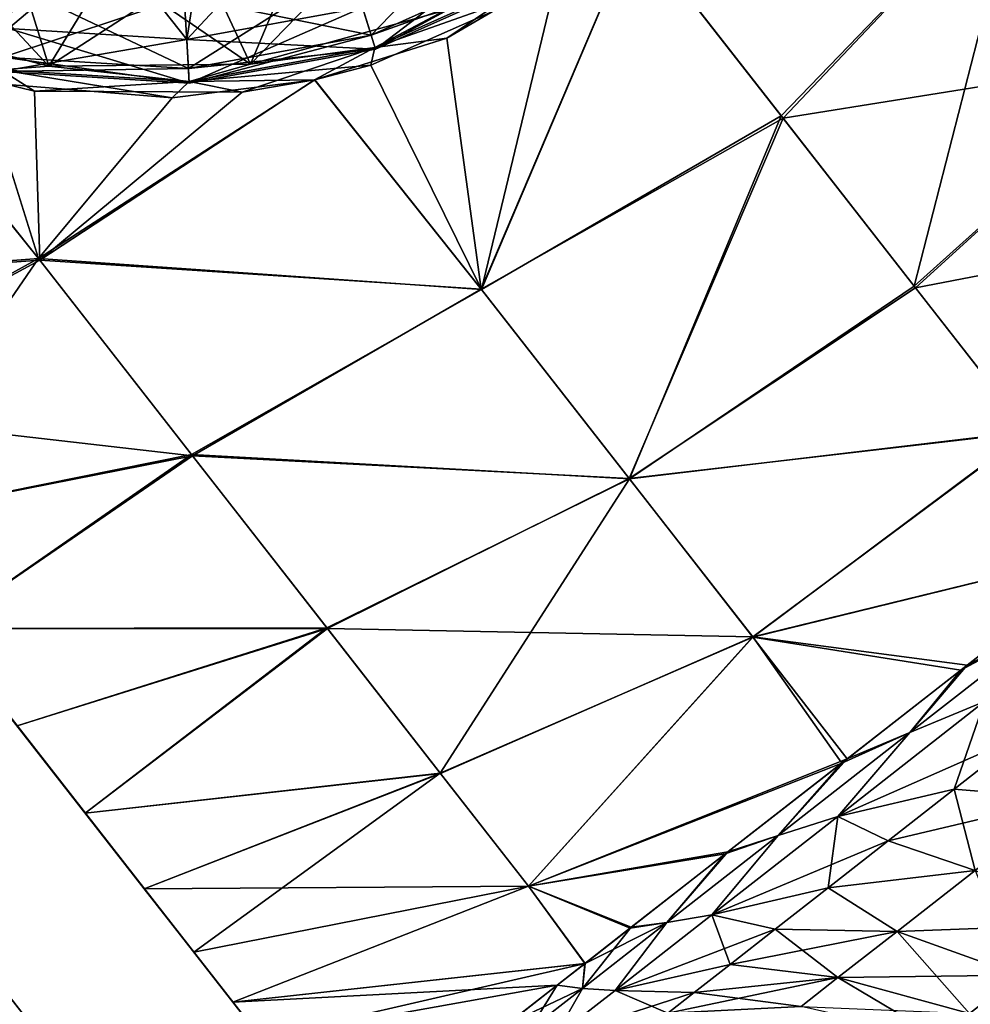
# Model space of a CAD drawing. Header units: millimetres. Extents: x -84 to 84, y -375 to 242.
# Tile 88 of 166: x 59.99 to 67.7, y 39.45 to 47.43. Entities that reach past the tile are written whole.
import ezdxf

# ---------------------------------------------------------------- set-up
doc = ezdxf.new("R2010")
doc.units = ezdxf.units.MM
doc.header["$LTSCALE"] = 81.481481
for name, color, linetype in [('105', 7, 'CONTINUOUS'), ('106', 7, 'CONTINUOUS'), ('107', 7, 'CONTINUOUS'), ('123', 7, 'CONTINUOUS'), ('124', 7, 'CONTINUOUS'), ('125', 7, 'CONTINUOUS'), ('62', 7, 'CONTINUOUS'), ('63', 7, 'CONTINUOUS'), ('67', 7, 'CONTINUOUS'), ('77', 7, 'CONTINUOUS'), ('78', 7, 'CONTINUOUS'), ('82', 7, 'CONTINUOUS'), ('87', 7, 'CONTINUOUS'), ('88', 7, 'CONTINUOUS'), ('90', 7, 'CONTINUOUS'), ('92', 7, 'CONTINUOUS'), ('95', 7, 'CONTINUOUS'), ('96', 7, 'CONTINUOUS')]:
    doc.layers.add(name, color=color, linetype=linetype)

msp = doc.modelspace()

# ---------------------------------------------------------------- linework, layer by layer
at = {"layer": '105', "color": 7, "linetype": 'CONTINUOUS', "true_color": 0xa2afbf}
for points in [[(63.4414, 47.5067, -3.7355), (61.8657, 47.0697, -3.7355), (62.9925, 48.2333, -4.1441), (63.4414, 47.5067, -3.7355)], [(62.9925, 48.2333, -4.1441), (61.8657, 47.0697, -3.7355), (62.2552, 48.0001, -4.1441), (62.9925, 48.2333, -4.1441)], [(62.2552, 48.0001, -4.1441), (61.8657, 47.0697, -3.7355), (61.4922, 47.8743, -4.1441), (62.2552, 48.0001, -4.1441)], [(60.2307, 47.0554, -3.7355), (58.6478, 47.4648, -3.7355), (59.9515, 47.9526, -4.1441), (60.2307, 47.0554, -3.7355)], [(60.719, 47.8584, -4.1441), (60.2307, 47.0554, -3.7355), (59.9515, 47.9526, -4.1441), (60.719, 47.8584, -4.1441)], [(61.8657, 47.0697, -3.7355), (60.2307, 47.0554, -3.7355), (61.4922, 47.8743, -4.1441), (61.8657, 47.0697, -3.7355)], [(61.4922, 47.8743, -4.1441), (60.2307, 47.0554, -3.7355), (60.719, 47.8584, -4.1441), (61.4922, 47.8743, -4.1441)]]:
    msp.add_3dface(points, dxfattribs=at)
at = {"layer": '106', "color": 7, "linetype": 'CONTINUOUS', "true_color": 0xa2afbf}
for points in [[(64.983, 48.1723, -3.4182), (63.4593, 47.2823, -3.4159), (64.2725, 47.8318, -3.5608), (64.983, 48.1723, -3.4182)], [(63.4593, 47.2823, -3.4159), (62.8754, 47.2053, -3.5608), (64.2725, 47.8318, -3.5608), (63.4593, 47.2823, -3.4159)], [(62.8754, 47.2053, -3.5608), (63.4414, 47.5067, -3.7355), (64.2725, 47.8318, -3.5608), (62.8754, 47.2053, -3.5608)], [(61.8657, 47.0697, -3.7355), (63.4414, 47.5067, -3.7355), (62.8754, 47.2053, -3.5608), (61.8657, 47.0697, -3.7355)], [(58.6478, 47.4648, -3.7355), (60.2307, 47.0554, -3.7355), (59.8409, 47.0258, -3.5608), (58.6478, 47.4648, -3.7355)], [(63.4593, 47.2823, -3.4159), (62.3855, 46.9449, -3.4148), (62.8754, 47.2053, -3.5608), (63.4593, 47.2823, -3.4159)], [(61.7988, 46.8433, -3.4143), (61.369, 46.9313, -3.5608), (62.8754, 47.2053, -3.5608), (61.7988, 46.8433, -3.4143)], [(61.369, 46.9313, -3.5608), (61.8657, 47.0697, -3.7355), (62.8754, 47.2053, -3.5608), (61.369, 46.9313, -3.5608)], [(62.3855, 46.9449, -3.4148), (61.7988, 46.8433, -3.4143), (62.8754, 47.2053, -3.5608), (62.3855, 46.9449, -3.4148)], [(60.1142, 46.8522, -3.4135), (58.8062, 47.172, -3.413), (59.8409, 47.0258, -3.5608), (60.1142, 46.8522, -3.4135)], [(59.8409, 47.0258, -3.5608), (60.2307, 47.0554, -3.7355), (61.369, 46.9313, -3.5608), (59.8409, 47.0258, -3.5608)], [(60.1142, 46.8522, -3.4135), (59.8409, 47.0258, -3.5608), (61.369, 46.9313, -3.5608), (60.1142, 46.8522, -3.4135)], [(60.2307, 47.0554, -3.7355), (61.8657, 47.0697, -3.7355), (61.369, 46.9313, -3.5608), (60.2307, 47.0554, -3.7355)], [(61.7988, 46.8433, -3.4143), (60.1142, 46.8522, -3.4135), (61.369, 46.9313, -3.5608), (61.7988, 46.8433, -3.4143)]]:
    msp.add_3dface(points, dxfattribs=at)
at = {"layer": '107', "color": 7, "linetype": 'CONTINUOUS', "true_color": 0xa2afbf}
for points in [[(62.6719, 47.8616, -21.1315), (63.9178, 48.4203, -21.1315), (62.8444, 47.3054, -19.4944), (62.6719, 47.8616, -21.1315)], [(62.8444, 47.3054, -19.4944), (63.9178, 48.4203, -21.1315), (64.2183, 47.9216, -19.4944), (62.8444, 47.3054, -19.4944)], [(59.9899, 48.1489, -14.5268), (59.9024, 47.3593, -16.0597), (60.7292, 48.0581, -14.5268), (59.9899, 48.1489, -14.5268)], [(59.9024, 47.3593, -16.0597), (61.349, 47.2698, -16.0597), (60.7292, 48.0581, -14.5268), (59.9024, 47.3593, -16.0597)], [(60.7292, 48.0581, -14.5268), (61.349, 47.2698, -16.0597), (61.4738, 48.0735, -14.5268), (60.7292, 48.0581, -14.5268)], [(61.349, 47.2698, -16.0597), (62.775, 47.5291, -16.0597), (61.4738, 48.0735, -14.5268), (61.349, 47.2698, -16.0597)], [(62.8444, 47.3054, -19.4944), (64.2183, 47.9216, -19.4944), (62.8796, 47.1918, -17.761), (62.8444, 47.3054, -19.4944)], [(62.8796, 47.1918, -17.761), (64.2183, 47.9216, -19.4944), (64.2797, 47.8197, -17.761), (62.8796, 47.1918, -17.761)], [(61.3285, 47.6172, -21.1315), (62.6719, 47.8616, -21.1315), (61.3629, 47.036, -19.4944), (61.3285, 47.6172, -21.1315)], [(61.3629, 47.036, -19.4944), (62.6719, 47.8616, -21.1315), (62.8444, 47.3054, -19.4944), (61.3629, 47.036, -19.4944)], [(62.8796, 47.1918, -17.761), (64.2797, 47.8197, -17.761), (62.775, 47.5291, -16.0597), (62.8796, 47.1918, -17.761)], [(59.9656, 47.7015, -21.1315), (61.3285, 47.6172, -21.1315), (59.8599, 47.1289, -19.4944), (59.9656, 47.7015, -21.1315)], [(59.8599, 47.1289, -19.4944), (61.3285, 47.6172, -21.1315), (61.3629, 47.036, -19.4944), (59.8599, 47.1289, -19.4944)], [(61.349, 47.2698, -16.0597), (62.8796, 47.1918, -17.761), (62.775, 47.5291, -16.0597), (61.349, 47.2698, -16.0597)], [(59.8383, 47.012, -17.761), (61.3699, 46.9173, -17.761), (59.9024, 47.3593, -16.0597), (59.8383, 47.012, -17.761)], [(59.9024, 47.3593, -16.0597), (61.3699, 46.9173, -17.761), (61.349, 47.2698, -16.0597), (59.9024, 47.3593, -16.0597)], [(61.3699, 46.9173, -17.761), (62.8796, 47.1918, -17.761), (61.349, 47.2698, -16.0597), (61.3699, 46.9173, -17.761)], [(61.3629, 47.036, -19.4944), (62.8444, 47.3054, -19.4944), (61.3699, 46.9173, -17.761), (61.3629, 47.036, -19.4944)], [(61.3699, 46.9173, -17.761), (62.8444, 47.3054, -19.4944), (62.8796, 47.1918, -17.761), (61.3699, 46.9173, -17.761)], [(59.8599, 47.1289, -19.4944), (61.3629, 47.036, -19.4944), (59.8383, 47.012, -17.761), (59.8599, 47.1289, -19.4944)], [(59.8383, 47.012, -17.761), (61.3629, 47.036, -19.4944), (61.3699, 46.9173, -17.761), (59.8383, 47.012, -17.761)]]:
    msp.add_3dface(points, dxfattribs=at)
at = {"layer": '123', "color": 7, "linetype": 'CONTINUOUS', "true_color": 0xa2afbf}
for points in [[(58.6481, 47.4647, 22.5855), (60.2309, 47.0554, 22.5855), (59.2051, 48.1551, 22.9941), (58.6481, 47.4647, 22.5855)], [(59.2051, 48.1551, 22.9941), (60.2309, 47.0554, 22.5855), (59.9515, 47.9526, 22.9941), (59.2051, 48.1551, 22.9941)], [(61.4922, 47.8743, 22.9941), (61.8657, 47.0697, 22.5855), (62.2552, 48.0001, 22.9941), (61.4922, 47.8743, 22.9941)], [(61.8657, 47.0697, 22.5855), (63.4411, 47.5066, 22.5855), (62.2552, 48.0001, 22.9941), (61.8657, 47.0697, 22.5855)], [(59.9515, 47.9526, 22.9941), (60.2309, 47.0554, 22.5855), (60.719, 47.8584, 22.9941), (59.9515, 47.9526, 22.9941)], [(60.2309, 47.0554, 22.5855), (61.8657, 47.0697, 22.5855), (60.719, 47.8584, 22.9941), (60.2309, 47.0554, 22.5855)], [(60.719, 47.8584, 22.9941), (61.8657, 47.0697, 22.5855), (61.4922, 47.8743, 22.9941), (60.719, 47.8584, 22.9941)]]:
    msp.add_3dface(points, dxfattribs=at)
at = {"layer": '124', "color": 7, "linetype": 'CONTINUOUS', "true_color": 0xa2afbf}
for points in [[(62.8754, 47.2053, 22.4108), (64.3358, 47.7255, 22.2673), (64.2725, 47.8318, 22.4108), (62.8754, 47.2053, 22.4108)], [(63.4411, 47.5066, 22.5855), (62.8754, 47.2053, 22.4108), (64.2725, 47.8318, 22.4108), (63.4411, 47.5066, 22.5855)], [(62.8429, 47.064, 22.2654), (64.3358, 47.7255, 22.2673), (62.8754, 47.2053, 22.4108), (62.8429, 47.064, 22.2654)], [(63.4411, 47.5066, 22.5855), (61.8657, 47.0697, 22.5855), (62.8754, 47.2053, 22.4108), (63.4411, 47.5066, 22.5855)], [(60.2309, 47.0554, 22.5855), (58.6481, 47.4647, 22.5855), (59.8409, 47.0258, 22.4108), (60.2309, 47.0554, 22.5855)], [(61.369, 46.9313, 22.4108), (62.8429, 47.064, 22.2654), (62.8754, 47.2053, 22.4108), (61.369, 46.9313, 22.4108)], [(61.8657, 47.0697, 22.5855), (61.369, 46.9313, 22.4108), (62.8754, 47.2053, 22.4108), (61.8657, 47.0697, 22.5855)], [(59.6978, 46.923, 22.2634), (61.2315, 46.7979, 22.2644), (59.8409, 47.0258, 22.4108), (59.6978, 46.923, 22.2634)], [(60.2309, 47.0554, 22.5855), (59.8409, 47.0258, 22.4108), (61.369, 46.9313, 22.4108), (60.2309, 47.0554, 22.5855)], [(59.8409, 47.0258, 22.4108), (61.2315, 46.7979, 22.2644), (61.369, 46.9313, 22.4108), (59.8409, 47.0258, 22.4108)], [(61.8657, 47.0697, 22.5855), (60.2309, 47.0554, 22.5855), (61.369, 46.9313, 22.4108), (61.8657, 47.0697, 22.5855)], [(62.3869, 46.9451, 22.2648), (62.8429, 47.064, 22.2654), (61.369, 46.9313, 22.4108), (62.3869, 46.9451, 22.2648)], [(61.2315, 46.7979, 22.2644), (62.3869, 46.9451, 22.2648), (61.369, 46.9313, 22.4108), (61.2315, 46.7979, 22.2644)]]:
    msp.add_3dface(points, dxfattribs=at)
at = {"layer": '125', "color": 7, "linetype": 'CONTINUOUS', "true_color": 0xa2afbf}
for points in [[(60.7292, 48.0581, 33.3768), (59.9024, 47.3593, 34.9097), (59.9899, 48.1489, 33.3768), (60.7292, 48.0581, 33.3768)], [(62.775, 47.5291, 34.9097), (61.349, 47.2698, 34.9097), (62.2086, 48.1946, 33.3768), (62.775, 47.5291, 34.9097)], [(62.2086, 48.1946, 33.3768), (61.349, 47.2698, 34.9097), (61.4738, 48.0735, 33.3768), (62.2086, 48.1946, 33.3768)], [(61.349, 47.2698, 34.9097), (59.9024, 47.3593, 34.9097), (60.7292, 48.0581, 33.3768), (61.349, 47.2698, 34.9097)], [(61.4738, 48.0735, 33.3768), (61.349, 47.2698, 34.9097), (60.7292, 48.0581, 33.3768), (61.4738, 48.0735, 33.3768)], [(64.0974, 48.1222, 34.9097), (62.8796, 47.1918, 36.611), (62.775, 47.5291, 34.9097), (64.0974, 48.1222, 34.9097)], [(64.2797, 47.8197, 36.611), (62.8796, 47.1918, 36.611), (64.0974, 48.1222, 34.9097), (64.2797, 47.8197, 36.611)], [(64.2183, 47.9216, 38.3444), (62.6719, 47.8616, 39.9815), (62.8444, 47.3054, 38.3444), (64.2183, 47.9216, 38.3444)], [(64.2183, 47.9216, 38.3444), (62.8444, 47.3054, 38.3444), (64.2797, 47.8197, 36.611), (64.2183, 47.9216, 38.3444)], [(62.6719, 47.8616, 39.9815), (61.3285, 47.6172, 39.9815), (62.8444, 47.3054, 38.3444), (62.6719, 47.8616, 39.9815)], [(64.2797, 47.8197, 36.611), (62.8444, 47.3054, 38.3444), (62.8796, 47.1918, 36.611), (64.2797, 47.8197, 36.611)], [(61.3629, 47.036, 38.3444), (59.9656, 47.7015, 39.9815), (59.8599, 47.1289, 38.3444), (61.3629, 47.036, 38.3444)], [(61.3285, 47.6172, 39.9815), (59.9656, 47.7015, 39.9815), (61.3629, 47.036, 38.3444), (61.3285, 47.6172, 39.9815)], [(62.8444, 47.3054, 38.3444), (61.3285, 47.6172, 39.9815), (61.3629, 47.036, 38.3444), (62.8444, 47.3054, 38.3444)], [(62.775, 47.5291, 34.9097), (61.3699, 46.9173, 36.611), (61.349, 47.2698, 34.9097), (62.775, 47.5291, 34.9097)], [(62.8796, 47.1918, 36.611), (61.3699, 46.9173, 36.611), (62.775, 47.5291, 34.9097), (62.8796, 47.1918, 36.611)], [(61.349, 47.2698, 34.9097), (59.8383, 47.012, 36.611), (59.9024, 47.3593, 34.9097), (61.349, 47.2698, 34.9097)], [(61.3699, 46.9173, 36.611), (59.8383, 47.012, 36.611), (61.349, 47.2698, 34.9097), (61.3699, 46.9173, 36.611)], [(62.8444, 47.3054, 38.3444), (61.3629, 47.036, 38.3444), (62.8796, 47.1918, 36.611), (62.8444, 47.3054, 38.3444)], [(62.8796, 47.1918, 36.611), (61.3629, 47.036, 38.3444), (61.3699, 46.9173, 36.611), (62.8796, 47.1918, 36.611)], [(61.3699, 46.9173, 36.611), (59.8599, 47.1289, 38.3444), (59.8383, 47.012, 36.611), (61.3699, 46.9173, 36.611)], [(61.3629, 47.036, 38.3444), (59.8599, 47.1289, 38.3444), (61.3699, 46.9173, 36.611), (61.3629, 47.036, 38.3444)]]:
    msp.add_3dface(points, dxfattribs=at)
at = {"layer": '62', "color": 7, "linetype": 'CONTINUOUS', "true_color": 0xa2afbf}
for points in [[(60.0305, 39.3583, 8.1506), (59.8918, 39.5359, 6.9188), (58.4935, 41.3256, 7.5255), (60.0305, 39.3583, 8.1506)], [(58.6327, 41.1474, 9.425), (60.0305, 39.3583, 8.1506), (58.4935, 41.3256, 7.5255), (58.6327, 41.1474, 9.425)], [(60.0305, 39.3584, 10.6997), (60.0797, 39.2954, 9.425), (58.4936, 41.3255, 11.3237), (60.0305, 39.3584, 10.6997)], [(58.4936, 41.3255, 11.3237), (60.0797, 39.2954, 9.425), (58.6327, 41.1474, 9.425), (58.4936, 41.3255, 11.3237)], [(59.8918, 39.536, 11.9318), (60.0305, 39.3584, 10.6997), (58.4936, 41.3255, 11.3237), (59.8918, 39.536, 11.9318)], [(60.0797, 39.2954, 9.425), (60.0305, 39.3583, 8.1506), (58.6327, 41.1474, 9.425), (60.0797, 39.2954, 9.425)]]:
    msp.add_3dface(points, dxfattribs=at)
at = {"layer": '63', "color": 7, "linetype": 'CONTINUOUS', "true_color": 0xa2afbf}
msp.add_3dface([(59.8918, 39.5359, 6.9188), (60.0305, 39.3583, 8.1506), (45.9477, 25.0605, 6.466), (59.8918, 39.5359, 6.9188)], dxfattribs=at)
at = {"layer": '67', "color": 7, "linetype": 'CONTINUOUS', "true_color": 0xa2afbf}
msp.add_3dface([(60.0305, 39.3584, 10.6997), (59.8918, 39.536, 11.9318), (45.9477, 25.0605, 12.384), (60.0305, 39.3584, 10.6997)], dxfattribs=at)
at = {"layer": '77', "color": 7, "linetype": 'CONTINUOUS', "true_color": 0xa2afbf}
for points in [[(48.9732, 55.7851, 16.9072), (48.4937, 56.3988, 15.8097), (60.525, 40.9995, 16.9072), (48.9732, 55.7851, 16.9072)], [(60.525, 40.9995, 16.9072), (48.4937, 56.3988, 15.8097), (54.7491, 48.3923, 15.9249), (60.525, 40.9995, 16.9072)], [(60.525, 40.9995, 1.9428), (61.0045, 40.3857, 3.0403), (48.9732, 55.7851, 1.9428), (60.525, 40.9995, 1.9428)], [(48.9732, 55.7851, 1.9428), (61.0045, 40.3857, 3.0403), (54.7491, 48.3923, 2.9251), (48.9732, 55.7851, 1.9428)], [(49.5251, 55.0787, 0.9398), (60.525, 40.9995, 1.9428), (48.9732, 55.7851, 1.9428), (49.5251, 55.0787, 0.9398)], [(59.9731, 41.7058, 17.9102), (48.9732, 55.7851, 16.9072), (60.525, 40.9995, 16.9072), (59.9731, 41.7058, 17.9102)], [(59.9731, 41.7058, 0.9398), (60.525, 40.9995, 1.9428), (49.5251, 55.0787, 0.9398), (59.9731, 41.7058, 0.9398)], [(54.7491, 48.3923, 2.9251), (61.0045, 40.3857, 3.0403), (55.7847, 47.0668, 3.1464), (54.7491, 48.3923, 2.9251)], [(61.0045, 40.3857, 15.8097), (60.525, 40.9995, 16.9072), (54.7491, 48.3923, 15.9249), (61.0045, 40.3857, 15.8097)], [(55.7847, 47.0668, 15.7036), (61.0045, 40.3857, 15.8097), (54.7491, 48.3923, 15.9249), (55.7847, 47.0668, 15.7036)], [(61.0045, 40.3857, 3.0403), (61.4055, 39.8724, 4.2189), (55.7847, 47.0668, 3.1464), (61.0045, 40.3857, 3.0403)], [(55.7847, 47.0668, 3.1464), (61.4055, 39.8724, 4.2189), (56.7502, 45.831, 3.7961), (55.7847, 47.0668, 3.1464)], [(56.7502, 45.831, 15.0539), (61.0045, 40.3857, 15.8097), (55.7847, 47.0668, 15.7036), (56.7502, 45.831, 15.0539)], [(56.7502, 45.831, 3.7961), (61.4055, 39.8724, 4.2189), (57.5786, 44.7707, 4.8285), (56.7502, 45.831, 3.7961)], [(61.4055, 39.8724, 14.6311), (61.0045, 40.3857, 15.8097), (56.7502, 45.831, 15.0539), (61.4055, 39.8724, 14.6311)], [(57.5786, 44.7707, 14.0215), (61.4055, 39.8724, 14.6311), (56.7502, 45.831, 15.0539), (57.5786, 44.7707, 14.0215)], [(61.4055, 39.8724, 4.2189), (61.7225, 39.4667, 5.462), (57.5786, 44.7707, 4.8285), (61.4055, 39.8724, 4.2189)], [(57.5786, 44.7707, 4.8285), (61.7225, 39.4667, 5.462), (58.2149, 43.9563, 6.1754), (57.5786, 44.7707, 4.8285)], [(61.7225, 39.4667, 13.388), (61.4055, 39.8724, 14.6311), (57.5786, 44.7707, 14.0215), (61.7225, 39.4667, 13.388)], [(58.2149, 43.9563, 12.6746), (61.7225, 39.4667, 13.388), (57.5786, 44.7707, 14.0215), (58.2149, 43.9563, 12.6746)], [(61.7225, 39.4667, 5.462), (61.9517, 39.1733, 6.7546), (58.2149, 43.9563, 6.1754), (61.7225, 39.4667, 5.462)], [(58.2149, 43.9563, 6.1754), (61.9517, 39.1733, 6.7546), (58.6144, 43.4448, 7.7425), (58.2149, 43.9563, 6.1754)], [(61.9517, 39.1733, 12.0954), (61.7225, 39.4667, 13.388), (58.2149, 43.9563, 12.6746), (61.9517, 39.1733, 12.0954)], [(58.6144, 43.4448, 11.1075), (61.9517, 39.1733, 12.0954), (58.2149, 43.9563, 12.6746), (58.6144, 43.4448, 11.1075)], [(62.0905, 38.9957, 8.0802), (62.137, 38.9361, 9.425), (58.6144, 43.4448, 7.7425), (62.0905, 38.9957, 8.0802)], [(62.137, 38.9361, 9.425), (58.7509, 43.2702, 9.425), (58.6144, 43.4448, 7.7425), (62.137, 38.9361, 9.425)], [(61.9517, 39.1733, 6.7546), (62.0905, 38.9957, 8.0802), (58.6144, 43.4448, 7.7425), (61.9517, 39.1733, 6.7546)], [(62.0905, 38.9957, 10.7698), (61.9517, 39.1733, 12.0954), (58.6144, 43.4448, 11.1075), (62.0905, 38.9957, 10.7698)], [(58.7509, 43.2702, 9.425), (62.0905, 38.9957, 10.7698), (58.6144, 43.4448, 11.1075), (58.7509, 43.2702, 9.425)], [(62.137, 38.9361, 9.425), (62.0905, 38.9957, 10.7698), (58.7509, 43.2702, 9.425), (62.137, 38.9361, 9.425)]]:
    msp.add_3dface(points, dxfattribs=at)
at = {"layer": '78', "color": 7, "linetype": 'CONTINUOUS', "true_color": 0xa2afbf}
for points in [[(64.983, 48.1723, -3.4182), (68.1196, 48.6772, -2.1956), (66.1862, 46.632, -2.2293), (64.983, 48.1723, -3.4182)], [(68.1196, 48.6772, -2.1956), (69.3243, 47.1352, -0.5687), (66.1862, 46.632, -2.2293), (68.1196, 48.6772, -2.1956)], [(63.4593, 47.2823, -3.4159), (64.983, 48.1723, -3.4182), (63.7368, 45.2478, -2.1906), (63.4593, 47.2823, -3.4159)], [(64.983, 48.1723, -3.4182), (66.1862, 46.632, -2.2293), (63.7368, 45.2478, -2.1906), (64.983, 48.1723, -3.4182)], [(62.3855, 46.9449, -3.4148), (63.4593, 47.2823, -3.4159), (63.7368, 45.2478, -2.1906), (62.3855, 46.9449, -3.4148)], [(60.157, 45.4809, -2.6336), (57.1889, 45.2694, -1.9016), (58.8062, 47.172, -3.413), (60.157, 45.4809, -2.6336)], [(60.157, 45.4809, -2.6336), (58.8062, 47.172, -3.413), (60.1142, 46.8522, -3.4135), (60.157, 45.4809, -2.6336)], [(66.1862, 46.632, -2.2293), (69.3243, 47.1352, -0.5687), (67.259, 45.2589, -0.7441), (66.1862, 46.632, -2.2293)], [(69.3243, 47.1352, -0.5687), (70.3295, 45.8486, 1.3833), (67.259, 45.2589, -0.7441), (69.3243, 47.1352, -0.5687)], [(60.157, 45.4809, -2.6336), (62.3855, 46.9449, -3.4148), (63.7368, 45.2478, -2.1906), (60.157, 45.4809, -2.6336)], [(62.3855, 46.9449, -3.4148), (60.157, 45.4809, -2.6336), (61.7988, 46.8433, -3.4143), (62.3855, 46.9449, -3.4148)], [(61.7988, 46.8433, -3.4143), (60.157, 45.4809, -2.6336), (60.1142, 46.8522, -3.4135), (61.7988, 46.8433, -3.4143)], [(63.7368, 45.2478, -2.1906), (66.1862, 46.632, -2.2293), (64.9372, 43.7113, -0.569), (63.7368, 45.2478, -2.1906)], [(66.1862, 46.632, -2.2293), (67.259, 45.2589, -0.7441), (64.9372, 43.7113, -0.569), (66.1862, 46.632, -2.2293)], [(67.259, 45.2589, -0.7441), (70.3295, 45.8486, 1.3833), (68.1732, 44.0888, 0.9987), (67.259, 45.2589, -0.7441)], [(57.9543, 44.2898, -1.3868), (57.1889, 45.2694, -1.9016), (60.157, 45.4809, -2.6336), (57.9543, 44.2898, -1.3868)], [(61.395, 43.8964, -1.4723), (57.9543, 44.2898, -1.3868), (60.157, 45.4809, -2.6336), (61.395, 43.8964, -1.4723)], [(61.395, 43.8964, -1.4723), (60.157, 45.4809, -2.6336), (63.7368, 45.2478, -2.1906), (61.395, 43.8964, -1.4723)], [(61.395, 43.8964, -1.4723), (63.7368, 45.2478, -2.1906), (64.9372, 43.7113, -0.569), (61.395, 43.8964, -1.4723)], [(67.259, 45.2589, -0.7441), (68.1732, 44.0888, 0.9987), (64.9372, 43.7113, -0.569), (67.259, 45.2589, -0.7441)], [(58.6799, 43.3611, -0.7355), (57.9543, 44.2898, -1.3868), (61.395, 43.8964, -1.4723), (58.6799, 43.3611, -0.7355)], [(64.9372, 43.7113, -0.569), (68.1732, 44.0888, 0.9987), (65.9395, 42.4284, 1.3754), (64.9372, 43.7113, -0.569)], [(68.1732, 44.0888, 0.9987), (68.9035, 43.1526, 2.951), (65.9395, 42.4284, 1.3754), (68.1732, 44.0888, 0.9987)], [(59.3556, 42.4962, 0.0434), (58.6799, 43.3611, -0.7355), (61.395, 43.8964, -1.4723), (59.3556, 42.4962, 0.0434)], [(62.4897, 42.4951, 0.0208), (59.3556, 42.4962, 0.0434), (61.395, 43.8964, -1.4723), (62.4897, 42.4951, 0.0208)], [(62.4897, 42.4951, 0.0208), (61.395, 43.8964, -1.4723), (64.9372, 43.7113, -0.569), (62.4897, 42.4951, 0.0208)], [(62.4897, 42.4951, 0.0208), (64.9372, 43.7113, -0.569), (65.9395, 42.4284, 1.3754), (62.4897, 42.4951, 0.0208)], [(65.9395, 42.4284, 1.3754), (68.9035, 43.1526, 2.951), (67.6779, 42.1973, 3.1379), (65.9395, 42.4284, 1.3754)], [(59.9731, 41.7058, 0.9398), (59.3556, 42.4962, 0.0434), (62.4897, 42.4951, 0.0208), (59.9731, 41.7058, 0.9398)], [(60.525, 40.9995, 1.9428), (59.9731, 41.7058, 0.9398), (62.4897, 42.4951, 0.0208), (60.525, 40.9995, 1.9428)], [(63.4081, 41.3197, 1.8004), (60.525, 40.9995, 1.9428), (62.4897, 42.4951, 0.0208), (63.4081, 41.3197, 1.8004)], [(63.4081, 41.3197, 1.8004), (62.4897, 42.4951, 0.0208), (65.9395, 42.4284, 1.3754), (63.4081, 41.3197, 1.8004)], [(64.1219, 40.406, 3.8122), (63.4081, 41.3197, 1.8004), (65.9395, 42.4284, 1.3754), (64.1219, 40.406, 3.8122)], [(64.1219, 40.406, 3.8122), (65.9395, 42.4284, 1.3754), (66.6611, 41.405, 3.6031), (64.1219, 40.406, 3.8122)], [(66.6611, 41.405, 3.6031), (65.9395, 42.4284, 1.3754), (67.6779, 42.1973, 3.1379), (66.6611, 41.405, 3.6031)], [(65.7379, 40.6848, 4.3373), (64.1219, 40.406, 3.8122), (66.6611, 41.405, 3.6031), (65.7379, 40.6848, 4.3373)], [(61.0045, 40.3857, 3.0403), (60.525, 40.9995, 1.9428), (63.4081, 41.3197, 1.8004), (61.0045, 40.3857, 3.0403)], [(64.1219, 40.406, 3.8122), (61.0045, 40.3857, 3.0403), (63.4081, 41.3197, 1.8004), (64.1219, 40.406, 3.8122)], [(64.9542, 40.0733, 5.31), (64.1219, 40.406, 3.8122), (65.7379, 40.6848, 4.3373), (64.9542, 40.0733, 5.31)], [(61.4055, 39.8724, 4.2189), (61.0045, 40.3857, 3.0403), (64.1219, 40.406, 3.8122), (61.4055, 39.8724, 4.2189)], [(61.7225, 39.4667, 5.462), (61.4055, 39.8724, 4.2189), (64.1219, 40.406, 3.8122), (61.7225, 39.4667, 5.462)], [(64.5785, 39.7799, 5.9702), (61.7225, 39.4667, 5.462), (64.1219, 40.406, 3.8122), (64.5785, 39.7799, 5.9702)], [(64.5785, 39.7799, 5.9702), (64.1219, 40.406, 3.8122), (64.9542, 40.0733, 5.31), (64.5785, 39.7799, 5.9702)], [(64.3537, 39.6046, 6.4697), (61.7225, 39.4667, 5.462), (64.5785, 39.7799, 5.9702), (64.3537, 39.6046, 6.4697)], [(61.9517, 39.1733, 6.7546), (61.7225, 39.4667, 5.462), (64.3537, 39.6046, 6.4697), (61.9517, 39.1733, 6.7546)], [(63.9487, 39.2881, 7.8314), (61.9517, 39.1733, 6.7546), (64.3537, 39.6046, 6.4697), (63.9487, 39.2881, 7.8314)]]:
    msp.add_3dface(points, dxfattribs=at)
at = {"layer": '82', "color": 7, "linetype": 'CONTINUOUS', "true_color": 0xa2afbf}
for points in [[(66.1703, 46.6524, 21.0979), (68.1221, 48.674, 21.0428), (64.9838, 48.1717, 22.2678), (66.1703, 46.6524, 21.0979)], [(67.2497, 45.2708, 19.6092), (68.1221, 48.674, 21.0428), (66.1703, 46.6524, 21.0979), (67.2497, 45.2708, 19.6092)], [(69.3251, 47.1341, 19.4173), (68.1221, 48.674, 21.0428), (67.2497, 45.2708, 19.6092), (69.3251, 47.1341, 19.4173)], [(66.1703, 46.6524, 21.0979), (64.9838, 48.1717, 22.2678), (63.7405, 45.243, 21.0364), (66.1703, 46.6524, 21.0979)], [(63.7405, 45.243, 21.0364), (64.9838, 48.1717, 22.2678), (64.3358, 47.7255, 22.2673), (63.7405, 45.243, 21.0364)], [(62.8429, 47.064, 22.2654), (63.7405, 45.243, 21.0364), (64.3358, 47.7255, 22.2673), (62.8429, 47.064, 22.2654)], [(58.7914, 47.1774, 22.263), (57.1889, 45.2694, 20.7516), (60.1458, 45.4952, 21.4921), (58.7914, 47.1774, 22.263)], [(58.7914, 47.1774, 22.263), (60.1458, 45.4952, 21.4921), (59.6978, 46.923, 22.2634), (58.7914, 47.1774, 22.263)], [(68.1693, 44.0938, 17.8601), (69.3251, 47.1341, 19.4173), (67.2497, 45.2708, 19.6092), (68.1693, 44.0938, 17.8601)], [(62.3869, 46.9451, 22.2648), (63.7405, 45.243, 21.0364), (62.8429, 47.064, 22.2654), (62.3869, 46.9451, 22.2648)], [(60.1458, 45.4952, 21.4921), (63.7405, 45.243, 21.0364), (62.3869, 46.9451, 22.2648), (60.1458, 45.4952, 21.4921)], [(60.1458, 45.4952, 21.4921), (62.3869, 46.9451, 22.2648), (61.2315, 46.7979, 22.2644), (60.1458, 45.4952, 21.4921)], [(59.6978, 46.923, 22.2634), (60.1458, 45.4952, 21.4921), (61.2315, 46.7979, 22.2644), (59.6978, 46.923, 22.2634)], [(64.9399, 43.7079, 19.4146), (66.1703, 46.6524, 21.0979), (63.7405, 45.243, 21.0364), (64.9399, 43.7079, 19.4146)], [(67.2497, 45.2708, 19.6092), (66.1703, 46.6524, 21.0979), (64.9399, 43.7079, 19.4146), (67.2497, 45.2708, 19.6092)], [(57.1889, 45.2694, 20.7516), (57.9543, 44.2898, 20.2368), (60.1458, 45.4952, 21.4921), (57.1889, 45.2694, 20.7516)], [(57.9543, 44.2898, 20.2368), (58.6799, 43.3611, 19.5855), (60.1458, 45.4952, 21.4921), (57.9543, 44.2898, 20.2368)], [(60.1458, 45.4952, 21.4921), (58.6799, 43.3611, 19.5855), (61.3868, 43.9068, 20.3316), (60.1458, 45.4952, 21.4921)], [(60.1458, 45.4952, 21.4921), (61.3868, 43.9068, 20.3316), (63.7405, 45.243, 21.0364), (60.1458, 45.4952, 21.4921)], [(68.1693, 44.0938, 17.8601), (67.2497, 45.2708, 19.6092), (64.9399, 43.7079, 19.4146), (68.1693, 44.0938, 17.8601)], [(61.3868, 43.9068, 20.3316), (64.9399, 43.7079, 19.4146), (63.7405, 45.243, 21.0364), (61.3868, 43.9068, 20.3316)], [(65.9413, 42.4261, 17.4704), (68.1693, 44.0938, 17.8601), (64.9399, 43.7079, 19.4146), (65.9413, 42.4261, 17.4704)], [(68.905, 43.1537, 15.899), (68.1693, 44.0938, 17.8601), (65.9413, 42.4261, 17.4704), (68.905, 43.1537, 15.899)], [(58.6799, 43.3611, 19.5855), (59.3556, 42.4962, 18.8066), (61.3868, 43.9068, 20.3316), (58.6799, 43.3611, 19.5855)], [(61.3868, 43.9068, 20.3316), (59.3556, 42.4962, 18.8066), (62.4844, 42.502, 18.8379), (61.3868, 43.9068, 20.3316)], [(61.3868, 43.9068, 20.3316), (62.4844, 42.502, 18.8379), (64.9399, 43.7079, 19.4146), (61.3868, 43.9068, 20.3316)], [(62.4844, 42.502, 18.8379), (63.405, 41.3236, 17.0566), (64.9399, 43.7079, 19.4146), (62.4844, 42.502, 18.8379)], [(63.405, 41.3236, 17.0566), (65.9413, 42.4261, 17.4704), (64.9399, 43.7079, 19.4146), (63.405, 41.3236, 17.0566)], [(67.6273, 42.158, 15.6962), (68.905, 43.1537, 15.899), (65.9413, 42.4261, 17.4704), (67.6273, 42.158, 15.6962)], [(59.3556, 42.4962, 18.8066), (59.9731, 41.7058, 17.9102), (62.4844, 42.502, 18.8379), (59.3556, 42.4962, 18.8066)], [(59.9731, 41.7058, 17.9102), (60.525, 40.9995, 16.9072), (62.4844, 42.502, 18.8379), (59.9731, 41.7058, 17.9102)], [(62.4844, 42.502, 18.8379), (60.525, 40.9995, 16.9072), (63.405, 41.3236, 17.0566), (62.4844, 42.502, 18.8379)], [(63.405, 41.3236, 17.0566), (64.1207, 40.4076, 15.0421), (65.9413, 42.4261, 17.4704), (63.405, 41.3236, 17.0566)], [(64.1207, 40.4076, 15.0421), (66.7059, 41.4399, 15.2743), (65.9413, 42.4261, 17.4704), (64.1207, 40.4076, 15.0421)], [(66.7059, 41.4399, 15.2743), (67.6273, 42.158, 15.6962), (65.9413, 42.4261, 17.4704), (66.7059, 41.4399, 15.2743)], [(66.7059, 41.4399, 15.2743), (64.1207, 40.4076, 15.0421), (65.7168, 40.6684, 14.4916), (66.7059, 41.4399, 15.2743)], [(60.525, 40.9995, 16.9072), (61.0045, 40.3857, 15.8097), (63.405, 41.3236, 17.0566), (60.525, 40.9995, 16.9072)], [(61.0045, 40.3857, 15.8097), (61.4055, 39.8724, 14.6311), (63.405, 41.3236, 17.0566), (61.0045, 40.3857, 15.8097)], [(63.405, 41.3236, 17.0566), (61.4055, 39.8724, 14.6311), (64.1207, 40.4076, 15.0421), (63.405, 41.3236, 17.0566)], [(65.7168, 40.6684, 14.4916), (64.1207, 40.4076, 15.0421), (64.9449, 40.0661, 13.5258), (65.7168, 40.6684, 14.4916)], [(61.4055, 39.8724, 14.6311), (61.7225, 39.4667, 13.388), (64.1207, 40.4076, 15.0421), (61.4055, 39.8724, 14.6311)], [(64.1207, 40.4076, 15.0421), (61.7225, 39.4667, 13.388), (64.579, 39.7803, 12.8807), (64.1207, 40.4076, 15.0421)], [(64.1207, 40.4076, 15.0421), (64.579, 39.7803, 12.8807), (64.9449, 40.0661, 13.5258), (64.1207, 40.4076, 15.0421)], [(61.7225, 39.4667, 13.388), (61.9517, 39.1733, 12.0954), (64.579, 39.7803, 12.8807), (61.7225, 39.4667, 13.388)], [(64.579, 39.7803, 12.8807), (61.9517, 39.1733, 12.0954), (64.3519, 39.6032, 12.3759), (64.579, 39.7803, 12.8807)], [(64.3519, 39.6032, 12.3759), (61.9517, 39.1733, 12.0954), (63.9493, 39.2885, 11.0216), (64.3519, 39.6032, 12.3759)]]:
    msp.add_3dface(points, dxfattribs=at)
at = {"layer": '87', "color": 7, "linetype": 'CONTINUOUS', "true_color": 0xa2afbf}
for points in [[(66.629, 40.9729, 4.0014), (67.8192, 41.9028, 3.3757), (67.5738, 41.1926, 4.4948), (66.629, 40.9729, 4.0014)], [(67.5738, 41.1926, 4.4948), (67.8192, 41.9028, 3.3757), (68.1448, 41.6386, 4.2245), (67.5738, 41.1926, 4.4948)], [(67.039, 40.7747, 4.8654), (66.629, 40.9729, 4.0014), (67.5738, 41.1926, 4.4948), (67.039, 40.7747, 4.8654)], [(65.6069, 40.1744, 4.9966), (66.629, 40.9729, 4.0014), (66.5512, 40.3936, 5.3288), (65.6069, 40.1744, 4.9966)], [(66.5512, 40.3936, 5.3288), (66.629, 40.9729, 4.0014), (67.039, 40.7747, 4.8654), (66.5512, 40.3936, 5.3288)], [(66.1203, 40.0569, 5.8757), (65.6069, 40.1744, 4.9966), (66.5512, 40.3936, 5.3288), (66.1203, 40.0569, 5.8757)], [(64.8226, 39.5616, 6.2937), (65.6069, 40.1744, 4.9966), (65.7551, 39.7716, 6.4947), (64.8226, 39.5616, 6.2937)], [(65.7551, 39.7716, 6.4947), (65.6069, 40.1744, 4.9966), (66.1203, 40.0569, 5.8757), (65.7551, 39.7716, 6.4947)], [(65.463, 39.5434, 7.1735), (64.8226, 39.5616, 6.2937), (65.7551, 39.7716, 6.4947), (65.463, 39.5434, 7.1735)], [(64.3296, 39.1765, 7.8041), (64.8226, 39.5616, 6.2937), (65.2501, 39.377, 7.898), (64.3296, 39.1765, 7.8041)], [(65.2501, 39.377, 7.898), (64.8226, 39.5616, 6.2937), (65.463, 39.5434, 7.1735), (65.2501, 39.377, 7.898)]]:
    msp.add_3dface(points, dxfattribs=at)
at = {"layer": '88', "color": 7, "linetype": 'CONTINUOUS', "true_color": 0xa2afbf}
for points in [[(67.8194, 41.903, 15.4743), (66.629, 40.9729, 14.8486), (68.1448, 41.6386, 14.6255), (67.8194, 41.903, 15.4743)], [(68.1448, 41.6386, 14.6255), (66.629, 40.9729, 14.8486), (67.5738, 41.1926, 14.3552), (68.1448, 41.6386, 14.6255)], [(67.5738, 41.1926, 14.3552), (66.629, 40.9729, 14.8486), (67.039, 40.7747, 13.9846), (67.5738, 41.1926, 14.3552)], [(66.629, 40.9729, 14.8486), (65.6068, 40.1743, 13.8532), (67.039, 40.7747, 13.9846), (66.629, 40.9729, 14.8486)], [(67.039, 40.7747, 13.9846), (65.6068, 40.1743, 13.8532), (66.5512, 40.3936, 13.5212), (67.039, 40.7747, 13.9846)], [(66.5512, 40.3936, 13.5212), (65.6068, 40.1743, 13.8532), (66.1203, 40.0569, 12.9743), (66.5512, 40.3936, 13.5212)], [(65.6068, 40.1743, 13.8532), (64.8225, 39.5616, 12.5561), (66.1203, 40.0569, 12.9743), (65.6068, 40.1743, 13.8532)], [(66.1203, 40.0569, 12.9743), (64.8225, 39.5616, 12.5561), (65.7551, 39.7716, 12.3553), (66.1203, 40.0569, 12.9743)], [(65.7551, 39.7716, 12.3553), (64.8225, 39.5616, 12.5561), (65.463, 39.5434, 11.6765), (65.7551, 39.7716, 12.3553)], [(64.8225, 39.5616, 12.5561), (64.3296, 39.1764, 11.0457), (65.463, 39.5434, 11.6765), (64.8225, 39.5616, 12.5561)], [(65.463, 39.5434, 11.6765), (64.3296, 39.1764, 11.0457), (65.2501, 39.377, 10.952), (65.463, 39.5434, 11.6765)]]:
    msp.add_3dface(points, dxfattribs=at)
at = {"layer": '90', "color": 7, "linetype": 'CONTINUOUS', "true_color": 0xa2afbf}
for points in [[(67.5738, 41.1926, 4.4948), (68.1448, 41.6386, 4.2245), (68.4897, 41.1177, 5.2696), (67.5738, 41.1926, 4.4948)], [(67.039, 40.7747, 4.8654), (67.5738, 41.1926, 4.4948), (67.7422, 40.5336, 5.7675), (67.039, 40.7747, 4.8654)], [(67.5738, 41.1926, 4.4948), (68.4897, 41.1177, 5.2696), (67.7422, 40.5336, 5.7675), (67.5738, 41.1926, 4.4948)], [(66.5512, 40.3936, 5.3288), (67.039, 40.7747, 4.8654), (67.7422, 40.5336, 5.7675), (66.5512, 40.3936, 5.3288)], [(66.5512, 40.3936, 5.3288), (67.7422, 40.5336, 5.7675), (67.1103, 40.0399, 6.478), (66.5512, 40.3936, 5.3288)], [(67.7422, 40.5336, 5.7675), (68.0963, 39.6861, 6.9734), (67.1103, 40.0399, 6.478), (67.7422, 40.5336, 5.7675)], [(66.1203, 40.0569, 5.8757), (66.5512, 40.3936, 5.3288), (67.1103, 40.0399, 6.478), (66.1203, 40.0569, 5.8757)], [(65.7551, 39.7716, 6.4947), (66.1203, 40.0569, 5.8757), (66.6307, 39.6652, 7.3597), (65.7551, 39.7716, 6.4947)], [(66.1203, 40.0569, 5.8757), (67.1103, 40.0399, 6.478), (66.6307, 39.6652, 7.3597), (66.1203, 40.0569, 5.8757)], [(67.1103, 40.0399, 6.478), (67.6974, 39.3744, 7.7069), (66.6307, 39.6652, 7.3597), (67.1103, 40.0399, 6.478)], [(68.0963, 39.6861, 6.9734), (67.6974, 39.3744, 7.7069), (67.1103, 40.0399, 6.478), (68.0963, 39.6861, 6.9734)], [(65.463, 39.5434, 7.1735), (65.7551, 39.7716, 6.4947), (66.6307, 39.6652, 7.3597), (65.463, 39.5434, 7.1735)], [(68.0963, 39.6861, 6.9734), (68.6687, 38.7779, 7.9159), (67.6974, 39.3744, 7.7069), (68.0963, 39.6861, 6.9734)], [(65.463, 39.5434, 7.1735), (66.6307, 39.6652, 7.3597), (66.3313, 39.4313, 8.3614), (65.463, 39.5434, 7.1735)], [(66.6307, 39.6652, 7.3597), (67.4483, 39.1799, 8.5402), (66.3313, 39.4313, 8.3614), (66.6307, 39.6652, 7.3597)], [(67.6974, 39.3744, 7.7069), (67.4483, 39.1799, 8.5402), (66.6307, 39.6652, 7.3597), (67.6974, 39.3744, 7.7069)], [(65.2501, 39.377, 7.898), (65.463, 39.5434, 7.1735), (66.3313, 39.4313, 8.3614), (65.2501, 39.377, 7.898)]]:
    msp.add_3dface(points, dxfattribs=at)
at = {"layer": '92', "color": 7, "linetype": 'CONTINUOUS', "true_color": 0xa2afbf}
for points in [[(68.1448, 41.6386, 14.6255), (67.5738, 41.1926, 14.3552), (68.4897, 41.1177, 13.5804), (68.1448, 41.6386, 14.6255)], [(67.5738, 41.1926, 14.3552), (67.039, 40.7747, 13.9846), (68.4897, 41.1177, 13.5804), (67.5738, 41.1926, 14.3552)], [(67.039, 40.7747, 13.9846), (67.7422, 40.5336, 13.0825), (68.4897, 41.1177, 13.5804), (67.039, 40.7747, 13.9846)], [(67.039, 40.7747, 13.9846), (66.5512, 40.3936, 13.5212), (67.7422, 40.5336, 13.0825), (67.039, 40.7747, 13.9846)], [(66.5512, 40.3936, 13.5212), (67.1103, 40.0399, 12.372), (67.7422, 40.5336, 13.0825), (66.5512, 40.3936, 13.5212)], [(67.1103, 40.0399, 12.372), (68.622, 40.0968, 12.4676), (67.7422, 40.5336, 13.0825), (67.1103, 40.0399, 12.372)], [(66.5512, 40.3936, 13.5212), (66.1203, 40.0569, 12.9743), (67.1103, 40.0399, 12.372), (66.5512, 40.3936, 13.5212)], [(68.0963, 39.6861, 11.8766), (68.622, 40.0968, 12.4676), (67.1103, 40.0399, 12.372), (68.0963, 39.6861, 11.8766)], [(66.1203, 40.0569, 12.9743), (65.7551, 39.7716, 12.3553), (67.1103, 40.0399, 12.372), (66.1203, 40.0569, 12.9743)], [(65.7551, 39.7716, 12.3553), (66.6307, 39.6652, 11.4903), (67.1103, 40.0399, 12.372), (65.7551, 39.7716, 12.3553)], [(66.6307, 39.6652, 11.4903), (68.0963, 39.6861, 11.8766), (67.1103, 40.0399, 12.372), (66.6307, 39.6652, 11.4903)], [(65.7551, 39.7716, 12.3553), (65.463, 39.5434, 11.6765), (66.6307, 39.6652, 11.4903), (65.7551, 39.7716, 12.3553)], [(67.6974, 39.3744, 11.1431), (68.0963, 39.6861, 11.8766), (66.6307, 39.6652, 11.4903), (67.6974, 39.3744, 11.1431)], [(67.6974, 39.3744, 11.1431), (69.0191, 39.0517, 11.5784), (68.0963, 39.6861, 11.8766), (67.6974, 39.3744, 11.1431)], [(65.463, 39.5434, 11.6765), (65.2501, 39.377, 10.952), (66.6307, 39.6652, 11.4903), (65.463, 39.5434, 11.6765)], [(65.2501, 39.377, 10.952), (66.3313, 39.4313, 10.4886), (66.6307, 39.6652, 11.4903), (65.2501, 39.377, 10.952)], [(66.3313, 39.4313, 10.4886), (67.6974, 39.3744, 11.1431), (66.6307, 39.6652, 11.4903), (66.3313, 39.4313, 10.4886)]]:
    msp.add_3dface(points, dxfattribs=at)
at = {"layer": '95', "color": 7, "linetype": 'CONTINUOUS', "true_color": 0xa2afbf}
for points in [[(67.6779, 42.1973, 3.1379), (68.9035, 43.1526, 2.951), (68.3857, 42.5671, 3.1202), (67.6779, 42.1973, 3.1379)], [(67.2142, 41.6519, 3.4866), (67.6779, 42.1973, 3.1379), (68.3857, 42.5671, 3.1202), (67.2142, 41.6519, 3.4866)], [(67.8192, 41.9028, 3.3757), (67.2142, 41.6519, 3.4866), (68.3857, 42.5671, 3.1202), (67.8192, 41.9028, 3.3757)], [(66.6611, 41.405, 3.6031), (67.6779, 42.1973, 3.1379), (67.2142, 41.6519, 3.4866), (66.6611, 41.405, 3.6031)], [(67.8192, 41.9028, 3.3757), (66.629, 40.9729, 4.0014), (67.2142, 41.6519, 3.4866), (67.8192, 41.9028, 3.3757)], [(66.1459, 40.8172, 4.1981), (66.6611, 41.405, 3.6031), (67.2142, 41.6519, 3.4866), (66.1459, 40.8172, 4.1981)], [(66.629, 40.9729, 4.0014), (66.1459, 40.8172, 4.1981), (67.2142, 41.6519, 3.4866), (66.629, 40.9729, 4.0014)], [(65.7379, 40.6848, 4.3373), (66.6611, 41.405, 3.6031), (66.1459, 40.8172, 4.1981), (65.7379, 40.6848, 4.3373)], [(66.629, 40.9729, 4.0014), (65.6069, 40.1744, 4.9966), (66.1459, 40.8172, 4.1981), (66.629, 40.9729, 4.0014)], [(65.2428, 40.1117, 5.2134), (65.7379, 40.6848, 4.3373), (66.1459, 40.8172, 4.1981), (65.2428, 40.1117, 5.2134)], [(65.6069, 40.1744, 4.9966), (65.2428, 40.1117, 5.2134), (66.1459, 40.8172, 4.1981), (65.6069, 40.1744, 4.9966)], [(64.9542, 40.0733, 5.31), (65.7379, 40.6848, 4.3373), (65.2428, 40.1117, 5.2134), (64.9542, 40.0733, 5.31)], [(65.6069, 40.1744, 4.9966), (64.8226, 39.5616, 6.2937), (65.2428, 40.1117, 5.2134), (65.6069, 40.1744, 4.9966)], [(64.5574, 39.5762, 6.4735), (64.9542, 40.0733, 5.31), (65.2428, 40.1117, 5.2134), (64.5574, 39.5762, 6.4735)], [(64.8226, 39.5616, 6.2937), (64.5574, 39.5762, 6.4735), (65.2428, 40.1117, 5.2134), (64.8226, 39.5616, 6.2937)], [(64.5785, 39.7799, 5.9702), (64.9542, 40.0733, 5.31), (64.5574, 39.5762, 6.4735), (64.5785, 39.7799, 5.9702)], [(64.3537, 39.6046, 6.4697), (64.5785, 39.7799, 5.9702), (64.5574, 39.5762, 6.4735), (64.3537, 39.6046, 6.4697)], [(63.9487, 39.2881, 7.8314), (64.3537, 39.6046, 6.4697), (64.1296, 39.2419, 7.9051), (63.9487, 39.2881, 7.8314)], [(64.1296, 39.2419, 7.9051), (64.3537, 39.6046, 6.4697), (64.5574, 39.5762, 6.4735), (64.1296, 39.2419, 7.9051)], [(64.3296, 39.1765, 7.8041), (64.1296, 39.2419, 7.9051), (64.5574, 39.5762, 6.4735), (64.3296, 39.1765, 7.8041)], [(64.8226, 39.5616, 6.2937), (64.3296, 39.1765, 7.8041), (64.5574, 39.5762, 6.4735), (64.8226, 39.5616, 6.2937)]]:
    msp.add_3dface(points, dxfattribs=at)
at = {"layer": '96', "color": 7, "linetype": 'CONTINUOUS', "true_color": 0xa2afbf}
for points in [[(68.905, 43.1537, 15.899), (67.6273, 42.158, 15.6962), (68.3857, 42.5671, 15.7298), (68.905, 43.1537, 15.899)], [(67.6273, 42.158, 15.6962), (67.2142, 41.6519, 15.3634), (68.3857, 42.5671, 15.7298), (67.6273, 42.158, 15.6962)], [(67.2142, 41.6519, 15.3634), (67.8194, 41.903, 15.4743), (68.3857, 42.5671, 15.7298), (67.2142, 41.6519, 15.3634)], [(67.6273, 42.158, 15.6962), (66.7059, 41.4399, 15.2743), (67.2142, 41.6519, 15.3634), (67.6273, 42.158, 15.6962)], [(66.629, 40.9729, 14.8486), (67.8194, 41.903, 15.4743), (67.2142, 41.6519, 15.3634), (66.629, 40.9729, 14.8486)], [(66.7059, 41.4399, 15.2743), (66.1459, 40.8172, 14.6519), (67.2142, 41.6519, 15.3634), (66.7059, 41.4399, 15.2743)], [(66.1459, 40.8172, 14.6519), (66.629, 40.9729, 14.8486), (67.2142, 41.6519, 15.3634), (66.1459, 40.8172, 14.6519)], [(66.7059, 41.4399, 15.2743), (65.7168, 40.6684, 14.4916), (66.1459, 40.8172, 14.6519), (66.7059, 41.4399, 15.2743)], [(65.6068, 40.1743, 13.8532), (66.629, 40.9729, 14.8486), (66.1459, 40.8172, 14.6519), (65.6068, 40.1743, 13.8532)], [(65.7168, 40.6684, 14.4916), (65.2428, 40.1117, 13.6366), (66.1459, 40.8172, 14.6519), (65.7168, 40.6684, 14.4916)], [(65.2428, 40.1117, 13.6366), (65.6068, 40.1743, 13.8532), (66.1459, 40.8172, 14.6519), (65.2428, 40.1117, 13.6366)], [(65.7168, 40.6684, 14.4916), (64.9449, 40.0661, 13.5258), (65.2428, 40.1117, 13.6366), (65.7168, 40.6684, 14.4916)], [(64.8225, 39.5616, 12.5561), (65.6068, 40.1743, 13.8532), (65.2428, 40.1117, 13.6366), (64.8225, 39.5616, 12.5561)], [(64.579, 39.7803, 12.8807), (64.5574, 39.5762, 12.3765), (65.2428, 40.1117, 13.6366), (64.579, 39.7803, 12.8807)], [(64.5574, 39.5762, 12.3765), (64.8225, 39.5616, 12.5561), (65.2428, 40.1117, 13.6366), (64.5574, 39.5762, 12.3765)], [(64.9449, 40.0661, 13.5258), (64.579, 39.7803, 12.8807), (65.2428, 40.1117, 13.6366), (64.9449, 40.0661, 13.5258)], [(64.579, 39.7803, 12.8807), (64.3519, 39.6032, 12.3759), (64.5574, 39.5762, 12.3765), (64.579, 39.7803, 12.8807)], [(64.3519, 39.6032, 12.3759), (63.9493, 39.2885, 11.0216), (64.5574, 39.5762, 12.3765), (64.3519, 39.6032, 12.3759)], [(63.9493, 39.2885, 11.0216), (64.1296, 39.2419, 10.9449), (64.5574, 39.5762, 12.3765), (63.9493, 39.2885, 11.0216)], [(64.1296, 39.2419, 10.9449), (64.3296, 39.1764, 11.0457), (64.5574, 39.5762, 12.3765), (64.1296, 39.2419, 10.9449)], [(64.3296, 39.1764, 11.0457), (64.8225, 39.5616, 12.5561), (64.5574, 39.5762, 12.3765), (64.3296, 39.1764, 11.0457)]]:
    msp.add_3dface(points, dxfattribs=at)

doc.saveas('drawing.dxf')
